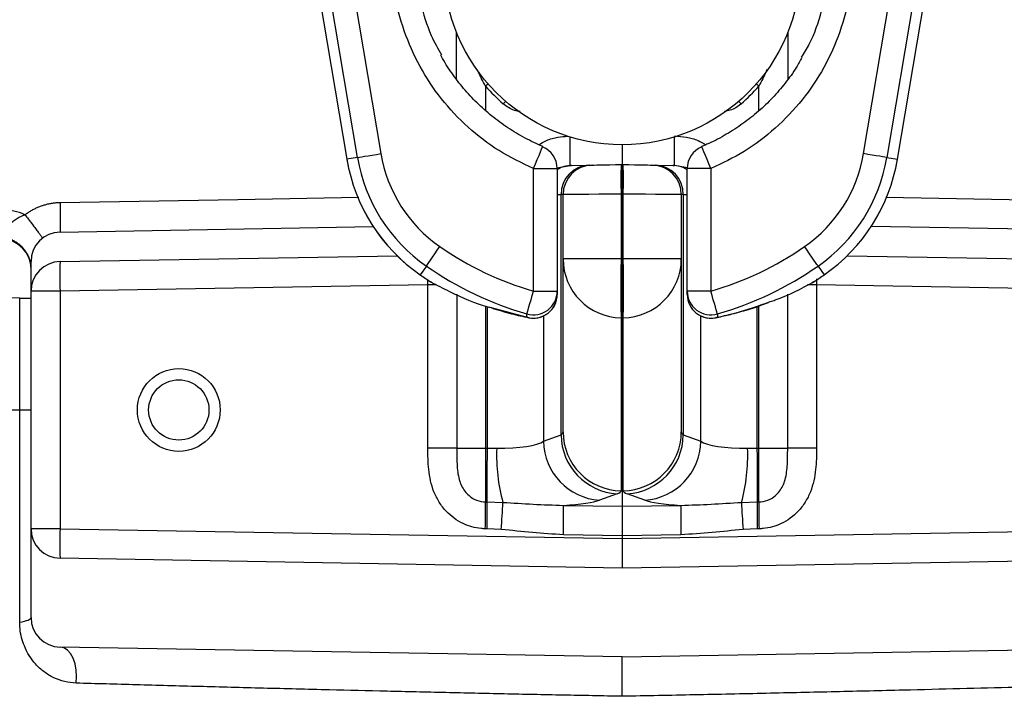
# Model space of a CAD drawing. Header units: millimetres. Extents: x 2565 to 4379, y 1813 to 5592.
# Tile 3 of 27: x 3138 to 3471, y 2816 to 3045. Entities that reach past the tile are written whole.
import ezdxf

# ---------------------------------------------------------------- set-up
doc = ezdxf.new("R2010")
doc.units = ezdxf.units.MM
doc.header["$LTSCALE"] = 2

msp = doc.modelspace()

# ---------------------------------------------------------------- linework, layer by layer
at = {"color": 7, "linetype": 'Continuous', "lineweight": 25}
for p, q in [((3201.93, 3272.17), (3248.42, 2997.58)), ((3201.94, 3272.17), (3248.42, 2997.58)), ((3434.65, 2997.58), (3481.13, 3272.17)), ((3434.66, 2997.58), (3481.14, 3272.17)), ((3252, 2998.18), (3237.69, 3082.71)), ((3245.58, 3084.04), (3259.88, 2999.52)), ((3423.19, 2999.52), (3437.5, 3084.04)), ((3445.38, 3082.71), (3431.07, 2998.18)), ((3285.49, 3024.7), (3285.49, 3040.57)), ((3397.58, 3040.57), (3397.58, 3024.65)), ((3341.54, 3002.51), (3341.54, 2995.81)), ((3252, 2998.18), (3248.42, 2997.58)), ((3431.07, 2998.18), (3434.65, 2997.58)), ((3248.42, 2997.58), (3248.42, 2997.58)), ((3324.42, 2995.51), (3330.34, 2995.62)), ((3341.19, 2995.81), (3341.54, 2995.81)), ((3341.54, 2995.81), (3341.88, 2995.81)), ((3341.54, 2995.81), (3341.54, 2985.81)), ((3352.73, 2995.62), (3358.66, 2995.51)), ((3434.65, 2997.58), (3434.66, 2997.58)), ((3311.54, 2952.97), (3311.54, 2994.45)), ((3311.54, 2994.45), (3319.54, 2994.45)), ((3319.54, 2994.45), (3319.54, 2952.97)), ((3363.54, 2952.97), (3363.54, 2994.45)), ((3371.54, 2994.45), (3363.54, 2994.45)), ((3371.54, 2994.45), (3371.54, 2952.97)), ((3320.85, 2904.36), (3320.85, 2985.62)), ((3321.54, 2963.89), (3321.54, 2985.64)), ((3341.19, 2985.81), (3341.19, 2963.89)), ((3341.54, 2985.81), (3341.19, 2985.81)), ((3341.88, 2985.81), (3341.54, 2985.81)), ((3341.54, 2985.81), (3341.54, 2963.89)), ((3341.88, 2963.89), (3341.88, 2985.81)), ((3361.54, 2985.64), (3361.54, 2963.89)), ((3362.22, 2985.62), (3362.22, 2904.36)), ((3151.36, 2972.98), (3257.33, 2974.83)), ((3531.71, 2972.98), (3425.74, 2974.83)), ((3151.36, 2962.98), (3265.41, 2964.97)), ((3417.66, 2964.97), (3531.71, 2962.98)), ((3141.54, 2952.98), (3141.54, 2962.98)), ((3275.29, 2961.49), (3273.22, 2958.51)), ((3341.19, 2963.89), (3321.54, 2963.89)), ((3321.54, 2905.38), (3321.54, 2963.89)), ((3341.19, 2963.89), (3341.54, 2963.89)), ((3341.54, 2963.89), (3341.54, 2943.99)), ((3341.54, 2963.89), (3341.88, 2963.89)), ((3361.54, 2963.89), (3341.88, 2963.89)), ((3361.54, 2963.89), (3361.54, 2905.38)), ((3407.78, 2961.49), (3409.86, 2958.51)), ((3275.78, 2955.16), (3151.36, 2952.98)), ((3275.78, 2899.89), (3275.78, 2955.16)), ((3277.23, 2955.86), (3276.72, 2956.16)), ((3406.35, 2956.16), (3405.84, 2955.86)), ((3407.29, 2955.16), (3407.29, 2899.89)), ((3531.71, 2952.98), (3407.29, 2955.16)), ((3141.54, 2872.64), (3141.54, 2952.98)), ((3151.36, 2952.98), (3141.54, 2952.98)), ((3151.36, 2952.98), (3151.36, 2872.64)), ((3311.54, 2952.97), (3319.54, 2952.97)), ((3319.54, 2952.97), (3319.54, 2951.87)), ((3371.54, 2952.97), (3363.54, 2952.97)), ((3363.54, 2951.87), (3363.54, 2952.97)), ((3137.71, 2950.67), (3141.54, 2950.67)), ((3137.71, 2912.81), (3137.71, 2950.67)), ((3309.98, 2944.02), (3309.34, 2944.18)), ((3341.54, 2943.99), (3341.19, 2944)), ((3341.19, 2944), (3341.19, 2885.49)), ((3341.88, 2944), (3341.54, 2943.99)), ((3341.54, 2943.99), (3341.54, 2880.23)), ((3341.88, 2885.49), (3341.88, 2944)), ((3137.71, 2841.07), (3137.71, 2912.81)), ((3137.71, 2912.81), (3141.54, 2912.81)), ((3314.93, 2902.22), (3320.85, 2904.36)), ((3362.22, 2904.36), (3368.14, 2902.22)), ((3285.55, 2899.89), (3275.78, 2899.89)), ((3285.55, 2899.89), (3295.31, 2899.89)), ((3295.31, 2899.89), (3295.96, 2899.88)), ((3295.96, 2899.88), (3299.09, 2899.84)), ((3383.98, 2899.84), (3387.11, 2899.88)), ((3387.11, 2899.88), (3387.76, 2899.89)), ((3387.76, 2899.89), (3397.52, 2899.89)), ((3407.29, 2899.89), (3397.52, 2899.89)), ((3295.27, 2881.71), (3295.88, 2881.7)), ((3295.88, 2881.7), (3301.17, 2881.56)), ((3339.82, 2884.46), (3333.9, 2882.33)), ((3349.17, 2882.33), (3343.25, 2884.46)), ((3381.9, 2881.56), (3387.19, 2881.7)), ((3387.19, 2881.7), (3387.8, 2881.71)), ((3321.65, 2880.54), (3341.54, 2880.23)), ((3341.54, 2880.23), (3361.42, 2880.54)), ((3341.54, 2880.23), (3341.54, 2870.28)), ((3151.36, 2872.64), (3141.54, 2872.64)), ((3141.54, 2842.64), (3141.54, 2872.64)), ((3151.36, 2872.64), (3341.54, 2869.32)), ((3295.84, 2872.62), (3295.23, 2872.63)), ((3300.64, 2872.42), (3295.84, 2872.62)), ((3341.54, 2869.32), (3531.71, 2872.64)), ((3387.23, 2872.62), (3382.43, 2872.42)), ((3387.84, 2872.63), (3387.23, 2872.62)), ((3341.54, 2870.28), (3321.65, 2870.6)), ((3361.42, 2870.6), (3341.54, 2870.28)), ((3341.54, 2870.28), (3341.54, 2869.32)), ((3341.54, 2869.32), (3341.54, 2859.32)), ((3341.54, 2859.32), (3151.36, 2862.64)), ((3531.71, 2862.64), (3341.54, 2859.32)), ((3341.54, 2829.32), (3151.36, 2832.64)), ((3341.54, 2829.32), (3531.71, 2832.64))]:
    msp.add_line(p, q, dxfattribs=at)
at = {"color": 8, "linetype": 'Continuous', "lineweight": 25}
for p, q in [((3295.31, 3022.32), (3295.31, 3014.11)), ((3387.76, 3013.96), (3387.76, 3022.32)), ((3319.47, 2994.75), (3323.89, 2995.5)), ((3363.66, 2994.74), (3359.18, 2995.5)), ((3320.85, 2985.62), (3319.54, 2985.59)), ((3363.54, 2985.59), (3362.22, 2985.62)), ((3275.78, 2955.16), (3275.76, 2956.79)), ((3278.74, 2955.16), (3275.78, 2955.16)), ((3407.29, 2955.16), (3404.18, 2955.16)), ((3285.55, 2951.93), (3285.55, 2899.89)), ((3397.52, 2899.89), (3397.52, 2952)), ((3295.31, 2948.03), (3295.31, 2899.89)), ((3387.76, 2899.89), (3387.76, 2948.01)), ((3295.96, 2899.88), (3295.96, 2947.77)), ((3296.73, 2947.54), (3309.34, 2944.18)), ((3314.93, 2944.63), (3314.93, 2902.22)), ((3368.14, 2902.22), (3368.14, 2944.63)), ((3387.11, 2947.77), (3387.11, 2899.88)), ((3373.73, 2944.18), (3373.09, 2944.02)), ((3011.54, 2912.81), (3137.71, 2912.81))]:
    msp.add_line(p, q, dxfattribs=at)
at = {"color": 8, "linetype": 'Continuous', "lineweight": 25, "flags": 128}
for points in [[(3296.18, 3023.08), (3296.14, 3023.04), (3295.31, 3022.32)], [(3387.76, 3022.32), (3386.93, 3023.04), (3386.89, 3023.08)], [(3302.06, 3017.23), (3302.03, 3017.18), (3301.31, 3016.35)], [(3381.76, 3016.35), (3381.04, 3017.18), (3381, 3017.22)], [(3311.54, 2994.45), (3312.2, 2996.03), (3312.83, 2997.54), (3313.4, 2998.91), (3313.88, 3000.07), (3314.26, 3000.97), (3314.5, 3001.56), (3314.61, 3001.82), (3314.62, 3001.83)], [(3371.54, 2994.45), (3370.87, 2996.03), (3370.24, 2997.54), (3369.67, 2998.91), (3369.19, 3000.07), (3368.81, 3000.97), (3368.57, 3001.56), (3368.46, 3001.82), (3368.45, 3001.83)], [(3151.36, 2982.98), (3211.5, 2984.03), (3252.43, 2984.75)], [(3430.74, 2984.74), (3484.46, 2983.81), (3531.71, 2982.98)], [(3137.71, 2950.67), (3125.52, 2950.9), (3113.83, 2951.11), (3102.65, 2951.32), (3092.03, 2951.52), (3081.98, 2951.7), (3072.52, 2951.88), (3063.68, 2952.04), (3055.47, 2952.2), (3047.92, 2952.33), (3041.05, 2952.46), (3034.86, 2952.58), (3029.38, 2952.68), (3024.61, 2952.77), (3020.57, 2952.84), (3017.27, 2952.9), (3014.71, 2952.95), (3012.9, 2952.98), (3011.84, 2953), (3011.54, 2953.01)]]:
    msp.add_lwpolyline(points, dxfattribs=at)
at = {"color": 7, "linetype": 'Continuous', "lineweight": 25, "flags": 128}
for points in [[(3252, 2998.18), (3252.2, 2998.22), (3252.68, 2998.3), (3253.42, 2998.42), (3254.4, 2998.59), (3255.59, 2998.79), (3256.93, 2999.02), (3258.38, 2999.26), (3259.88, 2999.52)], [(3431.07, 2998.18), (3430.87, 2998.22), (3430.39, 2998.3), (3429.65, 2998.42), (3428.67, 2998.59), (3427.48, 2998.79), (3426.14, 2999.02), (3424.69, 2999.26), (3423.19, 2999.52)], [(3323.89, 2995.5), (3324.08, 2995.51), (3324.25, 2995.51), (3324.42, 2995.51)], [(3330.34, 2995.62), (3330.91, 2995.63), (3331.25, 2995.63), (3331.36, 2995.63)], [(3331.36, 2995.63), (3331.55, 2995.64), (3332.11, 2995.65), (3333.01, 2995.66), (3334.23, 2995.68), (3335.71, 2995.71), (3337.41, 2995.74), (3339.26, 2995.77), (3341.19, 2995.81)], [(3341.88, 2995.81), (3343.81, 2995.77), (3345.66, 2995.74), (3347.36, 2995.71), (3348.84, 2995.68), (3350.06, 2995.66), (3350.97, 2995.65), (3351.52, 2995.64), (3351.71, 2995.63)], [(3351.71, 2995.63), (3351.82, 2995.63), (3352.17, 2995.63), (3352.73, 2995.62)], [(3358.66, 2995.51), (3358.82, 2995.51), (3358.99, 2995.51), (3359.18, 2995.5)], [(3321.54, 2985.64), (3321.46, 2985.63), (3321.23, 2985.63), (3320.85, 2985.62)], [(3341.19, 2985.81), (3337.33, 2985.77), (3333.64, 2985.74), (3330.24, 2985.71), (3327.27, 2985.69), (3324.83, 2985.66), (3323.02, 2985.65), (3321.91, 2985.64), (3321.54, 2985.64)], [(3361.54, 2985.64), (3361.16, 2985.64), (3360.05, 2985.65), (3358.24, 2985.66), (3355.8, 2985.69), (3352.83, 2985.71), (3349.43, 2985.74), (3345.74, 2985.77), (3341.88, 2985.81)], [(3362.22, 2985.62), (3361.84, 2985.63), (3361.61, 2985.63), (3361.54, 2985.64)], [(3275.29, 2961.49), (3275.4, 2961.66), (3275.68, 2962.06), (3276.11, 2962.68), (3276.68, 2963.49), (3277.37, 2964.48), (3278.14, 2965.6), (3278.98, 2966.8), (3279.85, 2968.06)], [(3407.78, 2961.49), (3407.67, 2961.66), (3407.39, 2962.06), (3406.96, 2962.68), (3406.39, 2963.49), (3405.71, 2964.48), (3404.93, 2965.6), (3404.09, 2966.8), (3403.22, 2968.06)], [(3309.32, 2945.29), (3309.37, 2945.49), (3309.51, 2945.95), (3309.72, 2946.68), (3309.99, 2947.64), (3310.33, 2948.79), (3310.7, 2950.1), (3311.11, 2951.51), (3311.54, 2952.97)], [(3373.75, 2945.29), (3373.7, 2945.49), (3373.56, 2945.95), (3373.35, 2946.68), (3373.08, 2947.64), (3372.74, 2948.79), (3372.37, 2950.1), (3371.96, 2951.51), (3371.54, 2952.97)], [(3309.34, 2944.18), (3309.33, 2944.77), (3309.32, 2945.29)], [(3373.75, 2945.29), (3373.74, 2944.71), (3373.73, 2944.18)], [(3295.88, 2881.7), (3295.86, 2883.07), (3295.84, 2884.78), (3295.84, 2886.8), (3295.85, 2889.08), (3295.86, 2891.58), (3295.89, 2894.25), (3295.92, 2897.04), (3295.96, 2899.88)], [(3387.11, 2899.88), (3387.15, 2897.04), (3387.18, 2894.25), (3387.21, 2891.58), (3387.22, 2889.08), (3387.23, 2886.8), (3387.23, 2884.78), (3387.21, 2883.07), (3387.19, 2881.7)], [(3137.71, 2841.07), (3138.56, 2841.22), (3139.32, 2841.39), (3139.98, 2841.57), (3140.53, 2841.77), (3140.97, 2841.98), (3141.28, 2842.19), (3141.47, 2842.41), (3141.54, 2842.64)], [(3156.79, 2820.43), (3156.95, 2822.64), (3156.84, 2824.85), (3156.44, 2826.96), (3155.78, 2828.84), (3154.9, 2830.42), (3153.83, 2831.62), (3152.63, 2832.37), (3151.36, 2832.64)]]:
    msp.add_lwpolyline(points, dxfattribs=at)
at = {"color": 7, "linetype": 'Continuous', "lineweight": 25}
for centre, radius in [((3341.54, 3062.81), 60.3), ((3191.54, 2912.81), 14), ((3191.54, 2912.81), 10.2)]:
    msp.add_circle(centre, radius, dxfattribs=at)
at = {"color": 8, "linetype": 'Continuous', "lineweight": 25}
for centre, radius, start, end in [((3184.04, 3000.41), 139.94, 357.989, 1.9391), ((3499.03, 3000.41), 139.94, 178.0609, 182.011), ((3324.59, 2986.1), 9.42, 91.0704, 122.4742), ((3358.48, 2986.1), 9.42, 57.5258, 88.9296)]:
    msp.add_arc(centre, radius, start, end, dxfattribs=at)
at = {"color": 7, "linetype": 'Continuous', "lineweight": 25}
for centre, radius, start, end in [((3311.54, 2994.45), 8, 0, 67.3483), ((3371.54, 2994.45), 8, 112.6517, 180), ((3307.29, 3007.54), 56.08, 189.6078, 235.2007), ((3307.29, 3007.54), 48.08, 189.6078, 235.2007), ((3375.78, 3007.54), 48.08, 304.7993, 350.3922), ((3375.78, 3007.54), 56.08, 304.7993, 350.3922), ((3307.29, 3007.54), 59.72, 189.6078, 235.2007), ((3307.29, 3007.54), 59.71, 189.6078, 235.2007), ((3330.68, 2985.79), 9.83, 91.9889, 181.0318), ((3331.54, 2985.64), 10, 91, 180), ((3484.46, 2990.81), 143.36, 178.0016, 181.9984), ((3198.61, 2990.81), 143.36, 358.0016, 1.9984), ((3351.54, 2985.64), 10, 0, 89), ((3352.39, 2985.79), 9.83, 358.9682, 88.0111), ((3375.78, 3007.54), 59.72, 304.7993, 350.3922), ((3375.78, 3007.54), 59.71, 304.7993, 350.3922), ((3131.36, 2960.57), 20, 65.96, 89), ((3151.54, 2962.98), 10, 91, 180), ((3131.54, 2960.57), 10, 0, 89), ((3341.54, 3056.81), 108.08, 235.2007, 253.8853), ((3341.54, 3056.81), 108.08, 286.1147, 304.7993), ((3151.54, 2952.98), 10, 91, 180), ((3294.63, 2957.98), 143.35, 178.0015, 181.9985), ((3341.54, 3056.81), 116.08, 235.2007, 253.8853), ((3341.48, 2963.94), 19.95, 180.143, 269.1492), ((3697.53, 2953.94), 356.48, 178.401, 181.599), ((2985.54, 2953.94), 356.48, 358.401, 1.599), ((3341.59, 2963.94), 19.95, 270.8508, 359.857), ((3341.54, 3056.81), 116.08, 286.1147, 304.7993), ((3341.54, 3056.81), 119.72, 235.2007, 237.2212), ((3341.54, 3056.81), 119.71, 235.2007, 237.2212), ((3341.54, 3056.81), 119.72, 302.7788, 304.7993), ((3341.54, 3056.81), 119.71, 302.7788, 304.7993), ((3281.05, 2962.88), 8, 237.2212, 241.4689), ((3402.02, 2962.88), 8, 298.5311, 302.7788), ((3311.54, 2952.98), 8, 253.8846, 359.9746), ((3311.54, 2951.87), 8, 254.0469, 359.9732), ((3311.54, 2951.87), 8, 258.7899, 0), ((3371.53, 2952.98), 8, 180.0254, 286.1154), ((3371.54, 2951.87), 8, 180, 281.2101), ((3371.53, 2951.87), 8, 180.0268, 285.9531), ((3341.48, 2905.43), 19.95, 180.143, 269.1496), ((3341.59, 2905.43), 19.95, 270.8504, 359.857), ((3335.16, 2902.51), 20.23, 180.8301, 266.4413), ((3341.08, 2904.65), 20.23, 180.8305, 266.4406), ((3341.99, 2904.65), 20.23, 273.5594, 359.1695), ((3347.91, 2902.51), 20.23, 273.5587, 359.1699), ((3360.19, 2897.51), 61.14, 177.8201, 195.1273), ((3322.88, 2897.51), 61.14, 344.8727, 2.1799), ((2994.44, 2878.55), 300.85, 358.8723, 0.603), ((2995.05, 2878.54), 300.84, 358.8723, 0.6031), ((3007.37, 2893.95), 294.06, 355.801, 357.5849), ((3675.7, 2893.95), 294.06, 182.4151, 184.199), ((3688.02, 2878.54), 300.84, 179.3969, 181.1277), ((3688.63, 2878.55), 300.85, 179.397, 181.1277), ((3143.48, 2875.57), 178.24, 358.401, 1.599), ((3539.59, 2875.57), 178.24, 178.401, 181.599), ((3151.54, 2872.64), 10, 180, 269), ((3294.63, 2867.64), 143.35, 178.0015, 181.9985), ((3151.54, 2842.64), 10, 180, 269)]:
    msp.add_arc(centre, radius, start, end, dxfattribs=at)
for centre, major_axis, ratio, start_param, end_param in [((3341.55, 3062.81), (61.46, 0), 0.999999, 3.860926, 3.998616), ((3341.52, 3062.81), (61.46, 0), 0.999999, 5.426068, 5.563852), ((3301.54, 2906.08), (20, -0.73), 0.2023, 6.028788, 6.290587), ((3381.54, 2906.08), (20, 0.73), 0.2023, 3.134191, 3.39599), ((3295.61, 2903.95), (20, -0.73), 0.2023, 4.894663, 6.028788), ((3387.46, 2903.95), (20, 0.73), 0.2023, 3.39599, 4.530115), ((3295.49, 2899.89), (0.16, 20), 0.008725, 1.571003, 2.71146), ((3387.58, 2899.89), (-0.16, 20), 0.008725, 3.571725, 4.712183), ((3301.19, 2886.19), (40, -0.71), 0.101248, 6.023181, 6.28498), ((3381.88, 2886.19), (40, 0.71), 0.101248, 3.139798, 3.401597), ((3295.26, 2884.05), (40, -0.71), 0.101248, 5.434655, 6.023181), ((3387.81, 2884.05), (40, 0.71), 0.101248, 3.401597, 3.990123)]:
    msp.add_ellipse(centre, major_axis=major_axis, ratio=ratio, start_param=start_param, end_param=end_param, dxfattribs=at)
for points, knots in [([(3311.54, 2994.45), (3307.57, 2996.34), (3299.65, 3000.12), (3289.16, 3008.2), (3280.13, 3017.81), (3272.81, 3028.82), (3267.51, 3040.91), (3264.15, 3053.61), (3263.74, 3062.28), (3263.54, 3066.56)], [0, 0, 0, 0, 0.143317, 0.286634, 0.429944, 0.573254, 0.716722, 0.86019, 1, 1, 1, 1]), ([(3271.54, 3066.56), (3271.62, 3063.89), (3271.79, 3058.51), (3273.47, 3049.37), (3276.07, 3040.61), (3279.17, 3035.05), (3280.37, 3032.9)], [0, 0, 0, 0, 0.227641, 0.458294, 0.790585, 1, 1, 1, 1]), ([(3419.54, 3066.56), (3419.32, 3062.16), (3418.88, 3053.37), (3415.46, 3040.54), (3410.05, 3028.47), (3402.7, 3017.46), (3393.56, 3007.9), (3383.16, 2999.95), (3375.36, 2996.26), (3371.54, 2994.45)], [0, 0, 0, 0, 0.143689, 0.287377, 0.431071, 0.574764, 0.718349, 0.861934, 1, 1, 1, 1]), ([(3402.24, 3032.07), (3403.13, 3033.54), (3406.1, 3038.42), (3408.94, 3046.89), (3411.17, 3057.01), (3411.41, 3063.36), (3411.54, 3066.56)], [0, 0, 0, 0, 0.142413, 0.473853, 0.73452, 1, 1, 1, 1]), ([(3314.66, 3001.91), (3312.64, 3002.83), (3308.58, 3004.67), (3302.84, 3008.15), (3297.4, 3012.12), (3292.37, 3016.59), (3287.8, 3021.48), (3283.83, 3026.76), (3281.3, 3030.57), (3280.28, 3032.66), (3280.21, 3032.8)], [0, 0, 0, 0, 0.140896, 0.283485, 0.426485, 0.569149, 0.710912, 0.851389, 0.990356, 1, 1, 1, 1]), ([(3402.34, 3032), (3401.73, 3030.9), (3400.06, 3027.87), (3396.74, 3023.3), (3392.45, 3018.3), (3387.66, 3013.73), (3382.44, 3009.59), (3376.8, 3005.96), (3372.1, 3003.39), (3369.21, 3002.25), (3368.41, 3001.94)], [0, 0, 0, 0, 0.081581, 0.224365, 0.366144, 0.508909, 0.653166, 0.798396, 0.944007, 1, 1, 1, 1]), ([(3139.51, 2978.83), (3139.68, 2978.96), (3140.02, 2979.22), (3140.54, 2979.58), (3141.07, 2979.93), (3141.62, 2980.25), (3142.17, 2980.57), (3142.74, 2980.86), (3143.31, 2981.14), (3143.89, 2981.39), (3144.49, 2981.63), (3145.3, 2981.93), (3146.32, 2982.25), (3147.56, 2982.56), (3148.82, 2982.79), (3150.08, 2982.94), (3150.93, 2982.97), (3151.36, 2982.98)], [0, 0, 0, 0, 0.050015, 0.099877, 0.149637, 0.199345, 0.249053, 0.298813, 0.348675, 0.398691, 0.448912, 0.499386, 0.600283, 0.700382, 0.800092, 0.899827, 1, 1, 1, 1]), ([(3151.36, 2982.98), (3151.38, 2981.8), (3151.4, 2980.53), (3151.42, 2978.69), (3151.42, 2978.08), (3151.43, 2976.94), (3151.43, 2976.4), (3151.43, 2975.42), (3151.43, 2974.99), (3151.42, 2974.24), (3151.42, 2973.93), (3151.4, 2973.2), (3151.38, 2972.98), (3151.36, 2972.98)], [0, 0, 0, 0, 0.25, 0.25, 0.375, 0.375, 0.5, 0.5, 0.625, 0.625, 0.75, 0.75, 1, 1, 1, 1]), ([(3141.54, 2961.78), (3141.52, 2961.93), (3141.48, 2962.23), (3141.39, 2962.68), (3141.29, 2963.11), (3141.17, 2963.53), (3141.03, 2963.95), (3140.88, 2964.35), (3140.72, 2964.74), (3140.54, 2965.11), (3140.35, 2965.48), (3140.15, 2965.83), (3139.94, 2966.17), (3139.73, 2966.49), (3139.5, 2966.8), (3139.26, 2967.1), (3139.02, 2967.39), (3138.77, 2967.66), (3138.52, 2967.93), (3138.26, 2968.17), (3138, 2968.41), (3137.5, 2968.84), (3136.75, 2969.39), (3135.66, 2970.05), (3134.58, 2970.59), (3133.67, 2971.03), (3133.1, 2971.43), (3132.77, 2971.81), (3132.61, 2972.27), (3132.62, 2972.71), (3132.7, 2973.08), (3132.79, 2973.35), (3132.92, 2973.65), (3133.08, 2973.98), (3133.29, 2974.32), (3133.54, 2974.69), (3133.85, 2975.08), (3134.2, 2975.49), (3134.61, 2975.92), (3135.09, 2976.35), (3135.64, 2976.8), (3136.25, 2977.24), (3136.95, 2977.68), (3137.72, 2978.1), (3138.58, 2978.49), (3139.19, 2978.72), (3139.51, 2978.83)], [0, 0, 0, 0, 0.016917, 0.033611, 0.050081, 0.06633, 0.082358, 0.098169, 0.113762, 0.12914, 0.144305, 0.159257, 0.173999, 0.188533, 0.202861, 0.216983, 0.230904, 0.244624, 0.258146, 0.271472, 0.284605, 0.297548, 0.345976, 0.388668, 0.443001, 0.488774, 0.518094, 0.547536, 0.578547, 0.612495, 0.627177, 0.642746, 0.659274, 0.676832, 0.695492, 0.715332, 0.736433, 0.758884, 0.782778, 0.808218, 0.835313, 0.864181, 0.894948, 0.927747, 0.962716, 1, 1, 1, 1]), ([(3139.51, 2978.83), (3140.22, 2977.9), (3140.99, 2976.9), (3142.1, 2975.45), (3142.46, 2974.97), (3143.14, 2974.07), (3143.46, 2973.64), (3144.04, 2972.87), (3144.29, 2972.53), (3144.73, 2971.93), (3144.91, 2971.68), (3145.33, 2971.1), (3145.45, 2970.92), (3145.43, 2970.91)], [0, 0, 0, 0, 0.25, 0.25, 0.375, 0.375, 0.5, 0.5, 0.625, 0.625, 0.75, 0.75, 1, 1, 1, 1]), ([(3276.72, 2956.16), (3278.84, 2955.06), (3285.26, 2951.73), (3291.94, 2948.81), (3296.53, 2947.59), (3296.73, 2947.54)], [0, 0, 0, 0, 0.318954, 0.970123, 1, 1, 1, 1]), ([(3391.65, 2949.47), (3392.2, 2949.65), (3397.15, 2951.24), (3402.02, 2953.85), (3406.35, 2956.16)], [0, 0, 0, 0, 0.112542, 1, 1, 1, 1]), ([(3379.67, 2945.59), (3381.7, 2946.11), (3385.51, 2947.09), (3389.3, 2948.53), (3391.07, 2949.2)], [0, 0, 0, 0, 0.53165, 1, 1, 1, 1]), ([(3297.33, 2947.32), (3299.6, 2946.62), (3303.81, 2945.32), (3308.03, 2944.43), (3309.98, 2944.02)], [0, 0, 0, 0, 0.539041, 1, 1, 1, 1]), ([(3373.09, 2944.02), (3374.6, 2944.32), (3376.8, 2944.76), (3378.99, 2945.39), (3379.67, 2945.59)], [0, 0, 0, 0, 0.685749, 1, 1, 1, 1]), ([(3295.23, 2872.63), (3294.77, 2872.65), (3292.19, 2872.75), (3288.47, 2873.8), (3284.61, 2876.11), (3281.84, 2878.55), (3279.53, 2881.6), (3277.19, 2886.26), (3275.87, 2892.51), (3275.81, 2897.49), (3275.78, 2899.89)], [0, 0, 0, 0, 0.036932, 0.205771, 0.300003, 0.394268, 0.498512, 0.60286, 0.80867, 1, 1, 1, 1]), ([(3285.55, 2899.89), (3285.55, 2897.83), (3285.57, 2894.02), (3286.23, 2888.9), (3288.18, 2885.1), (3290.25, 2883.32), (3292.24, 2882.23), (3293.75, 2881.77), (3295.04, 2881.72), (3295.27, 2881.71)], [0, 0, 0, 0, 0.264583, 0.490149, 0.67746, 0.804543, 0.833752, 0.970254, 1, 1, 1, 1]), ([(3387.8, 2881.71), (3388.03, 2881.72), (3389.32, 2881.77), (3391.6, 2882.45), (3393.46, 2883.84), (3395.25, 2885.81), (3396.85, 2888.9), (3397.5, 2894.02), (3397.52, 2897.83), (3397.52, 2899.89)], [0, 0, 0, 0, 0.029748, 0.16626, 0.297098, 0.322492, 0.509817, 0.735399, 1, 1, 1, 1]), ([(3407.29, 2899.89), (3407.26, 2897.49), (3407.2, 2892.51), (3405.89, 2886.26), (3403.54, 2881.6), (3401.23, 2878.55), (3398.46, 2876.11), (3394.6, 2873.8), (3390.88, 2872.75), (3388.3, 2872.65), (3387.84, 2872.63)], [0, 0, 0, 0, 0.19133, 0.39714, 0.501488, 0.605732, 0.699997, 0.794229, 0.963068, 1, 1, 1, 1]), ([(3301.17, 2881.56), (3304.6, 2881.34), (3311.48, 2880.91), (3318.25, 2880.67), (3321.65, 2880.54)], [0, 0, 0, 0, 0.498694, 1, 1, 1, 1]), ([(3361.42, 2880.54), (3364.8, 2880.67), (3371.58, 2880.91), (3378.46, 2881.34), (3381.9, 2881.56)], [0, 0, 0, 0, 0.499067, 1, 1, 1, 1]), ([(3321.65, 2870.6), (3318.15, 2870.83), (3311.13, 2871.28), (3304.14, 2872.04), (3300.64, 2872.42)], [0, 0, 0, 0, 0.499503, 1, 1, 1, 1]), ([(3382.43, 2872.42), (3378.94, 2872.04), (3371.94, 2871.28), (3364.93, 2870.83), (3361.42, 2870.6)], [0, 0, 0, 0, 0.5001206, 1, 1, 1, 1]), ([(3156.79, 2820.43), (3155.47, 2820.55), (3152.84, 2820.8), (3149.21, 2822.15), (3145.9, 2824.15), (3143.12, 2826.69), (3140.88, 2829.66), (3138.89, 2833.53), (3137.83, 2837.49), (3137.74, 2840.35), (3137.71, 2841.07)], [0, 0, 0, 0, 0.132818, 0.265731, 0.398546, 0.531321, 0.646192, 0.760943, 0.93909, 1, 1, 1, 1]), ([(3341.54, 2815.98), (3341.54, 2816.03), (3341.54, 2816.73), (3341.54, 2818.57), (3341.54, 2821.56), (3341.54, 2824.73), (3341.54, 2827.27), (3341.54, 2828.99), (3341.54, 2829.21), (3341.54, 2829.32)], [0, 0, 0, 0, 0.00761, 0.117837, 0.294302, 0.470738, 0.64716, 0.823581, 1, 1, 1, 1]), ([(3341.54, 2815.98), (3334.87, 2816.11), (3321.51, 2816.36), (3301.58, 2816.77), (3281.69, 2817.21), (3261.94, 2817.67), (3241.31, 2818.17), (3220.05, 2818.71), (3198.24, 2819.28), (3176.99, 2819.86), (3163.52, 2820.24), (3156.79, 2820.43)], [0, 0, 0, 0, 0.101309, 0.202826, 0.304344, 0.407549, 0.510756, 0.631767, 0.752782, 0.87639, 1, 1, 1, 1]), ([(3526.29, 2820.43), (3520.78, 2820.28), (3509.76, 2819.97), (3492.41, 2819.49), (3474.44, 2819.01), (3455.85, 2818.52), (3435.59, 2818.01), (3413.73, 2817.49), (3390.11, 2816.96), (3366, 2816.45), (3349.69, 2816.14), (3341.54, 2815.98)], [0, 0, 0, 0, 0.1013, 0.2027821, 0.3042628, 0.4072577, 0.510251, 0.631244, 0.7522337, 0.8761179, 1, 1, 1, 1])]:
    msp.add_open_spline(points, degree=3, knots=knots, dxfattribs=at)
at = {"color": 8, "linetype": 'Continuous', "lineweight": 25}
for points, knots in [([(3390.52, 3027.97), (3390.44, 3027.75), (3389.65, 3025.83), (3388.65, 3023.97), (3387.76, 3022.32)], [0, 0, 0, 0, 0.110061, 1, 1, 1, 1]), ([(3295.31, 3022.32), (3294.41, 3023.98), (3293.48, 3025.69), (3292.76, 3027.45), (3292.74, 3027.49)], [0, 0, 0, 0, 0.976289, 1, 1, 1, 1]), ([(3307.04, 3013.77), (3306.37, 3013.86), (3304.24, 3014.14), (3302.5, 3015.46), (3301.31, 3016.35)], [0, 0, 0, 0, 0.3171271, 1, 1, 1, 1]), ([(3381.76, 3016.35), (3381.71, 3016.31), (3380.63, 3015.38), (3378.82, 3014.17), (3376.81, 3013.89), (3376.17, 3013.8)], [0, 0, 0, 0, 0.028071, 0.689601, 1, 1, 1, 1]), ([(3313.37, 3002.53), (3314.19, 3003.03), (3316.18, 3004.26), (3319.55, 3005.12), (3322.01, 3005.33), (3323.1, 3005.42)], [0, 0, 0, 0, 0.280002, 0.678615, 1, 1, 1, 1]), ([(3359.18, 3005.5), (3360.54, 3005.39), (3363.26, 3005.18), (3366.92, 3004.25), (3368.93, 3003.01), (3369.77, 3002.49)], [0, 0, 0, 0, 0.367211, 0.734655, 1, 1, 1, 1]), ([(3407.3, 2957.17), (3407.3, 2956.94), (3407.28, 2956.3), (3407.29, 2955.6), (3407.29, 2955.16)], [0, 0, 0, 0, 0.352954, 1, 1, 1, 1]), ([(3373.73, 2944.18), (3375.89, 2944.65), (3381.89, 2945.95), (3387.84, 2948.1), (3391.65, 2949.47)], [0, 0, 0, 0, 0.359468, 1, 1, 1, 1])]:
    msp.add_open_spline(points, degree=3, knots=knots, dxfattribs=at)

doc.saveas('drawing.dxf')
